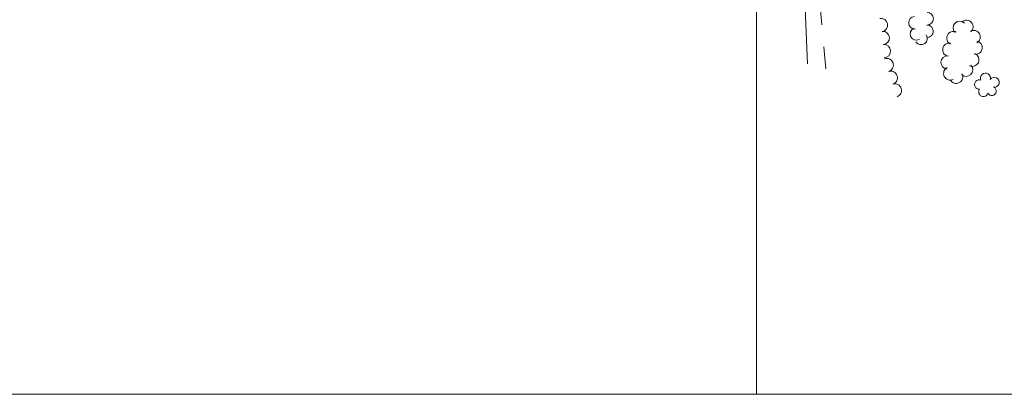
# Model space of a CAD drawing. Header units: feet. Extents: x 386237 to 388503, y 96958 to 98533.
# Tile 3 of 15: x 387059 to 387648, y 97000 to 97224. Entities that reach past the tile are written whole.
import ezdxf

# ---------------------------------------------------------------- set-up
doc = ezdxf.new("R2010")
doc.units = ezdxf.units.FT
doc.header["$MEASUREMENT"] = 0
doc.linetypes.add('DGN Style 3', pattern=[46.134438, 32.95317, -13.181268])
for name, color, linetype, lineweight in [('E_DWY', 3, 'DGN Style 3', 0), ('E_LAND_Vegetation', 20, 'Continuous', 0), ('E_MAP_GridLines', 150, 'Continuous', 0)]:
    doc.layers.add(name, color=color, linetype=linetype, lineweight=lineweight)

# ---------------------------------------------------------------- blocks, each defined once
blk = doc.blocks.new('TREE_6')
at = {"layer": 'E_LAND_Vegetation', "color": 94, "linetype": 'Continuous', "lineweight": 0}
for centre, radius, start, end in [((-1.47, 4.28), 2.78, 1.39463, 209.16763), ((-4.47, 0.2), 2.78, 78.07165, 279.08269), ((3.57, 2.42), 2.97, 278.42374, 139.65763), ((-2.01, -4.2), 2.61, 140.77979, 358.7124), ((3.46, -3.43), 2.97, 196.07456, 79.04783)]:
    blk.add_arc(centre, radius, start, end, dxfattribs=at)

msp = doc.modelspace()

# ---------------------------------------------------------------- linework, layer by layer
at = {"layer": 'E_DWY', "color": 2, "linetype": 'DGN Style 3', "lineweight": 0, "flags": 128}
for points in [[(387530.47, 97197.29), (387527.06, 97277.39), (387524.79, 97299.09), (387524.58, 97300.84), (387524.25, 97303.13), (387523.64, 97305.5), (387523.03, 97307.06), (387522.33, 97308.65), (387521.9, 97309.41), (387521.44, 97309.99), (387520.39, 97310.86), (387519.47, 97311.52), (387518.35, 97311.98), (387517.34, 97312.11), (387515.86, 97312.28), (387514.02, 97312.18), (387508.63, 97311.66), (387503.31, 97311.05)], [(387535.13, 97299.54), (387536.21, 97262.5), (387537.35, 97245.45), (387537.5, 97238.35), (387541.51, 97194.27)]]:
    msp.add_lwpolyline(points, dxfattribs=at)
at = {"layer": 'E_LAND_Vegetation', "color": 94, "linetype": 'Continuous', "lineweight": 0}
for centre, radius, start, end in [((387601.97, 97224.18), 3.79, 269.16881, 89.15349), ((387574.34, 97220.36), 3.99, 280.24481, 100.22949), ((387594.76, 97221.75), 3.79, 93.34958, 273.33426), ((387621.48, 97218.74), 3.98, 44.72169, 224.70637), ((387625.48, 97219.32), 3.98, 310.37934, 130.36401), ((387575.44, 97212.65), 3.99, 275.29772, 95.28239), ((387595.68, 97215.08), 3.79, 116.65689, 296.64156), ((387601.86, 97216.59), 3.79, 269.16881, 89.15349), ((387617.67, 97212.63), 3.98, 63.6815, 243.66618), ((387629.82, 97213.25), 3.98, 297.88784, 117.87252), ((387598.38, 97212.44), 3.79, 214.73216, 34.71684), ((387631.04, 97206.84), 3.98, 260.06298, 80.04766), ((387576.12, 97204.82), 3.99, 272.04869, 92.03336), ((387615.22, 97205.65), 3.98, 77.65324, 257.63792), ((387577.82, 97196.51), 3.99, 288.0658, 108.05048), ((387614.26, 97198.08), 3.98, 86.74505, 266.72973), ((387628.99, 97199.72), 3.98, 246.1993, 66.18398), ((387580.29, 97188.93), 3.99, 288.0658, 108.05048), ((387615.85, 97191.52), 3.98, 116.4382, 296.42288), ((387625.33, 97193.69), 3.98, 224.46126, 44.44594), ((387619.39, 97189.55), 3.98, 206.98452, 26.9692), ((387582.76, 97181.35), 3.99, 288.0658, 108.05048)]:
    msp.add_arc(centre, radius, start, end, dxfattribs=at)
at = {"layer": 'E_MAP_GridLines', "color": 213, "linetype": 'Continuous', "lineweight": 0}
for p, q in [((387500, 97000), (387500, 98500)), ((386500, 97000), (388500, 97000))]:
    msp.add_line(p, q, dxfattribs=at)

# ---------------------------------------------------------------- block references
at = {"layer": 'E_LAND_Vegetation', "color": 94, "linetype": 'Continuous', "lineweight": 0, "xscale": 0.999999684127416, "yscale": 0.999999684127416, "zscale": 0.999999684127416, "rotation": 65.98622979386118}
msp.add_blockref('TREE_6', (387637.64, 97184.49), dxfattribs=at)

doc.saveas('drawing.dxf')
